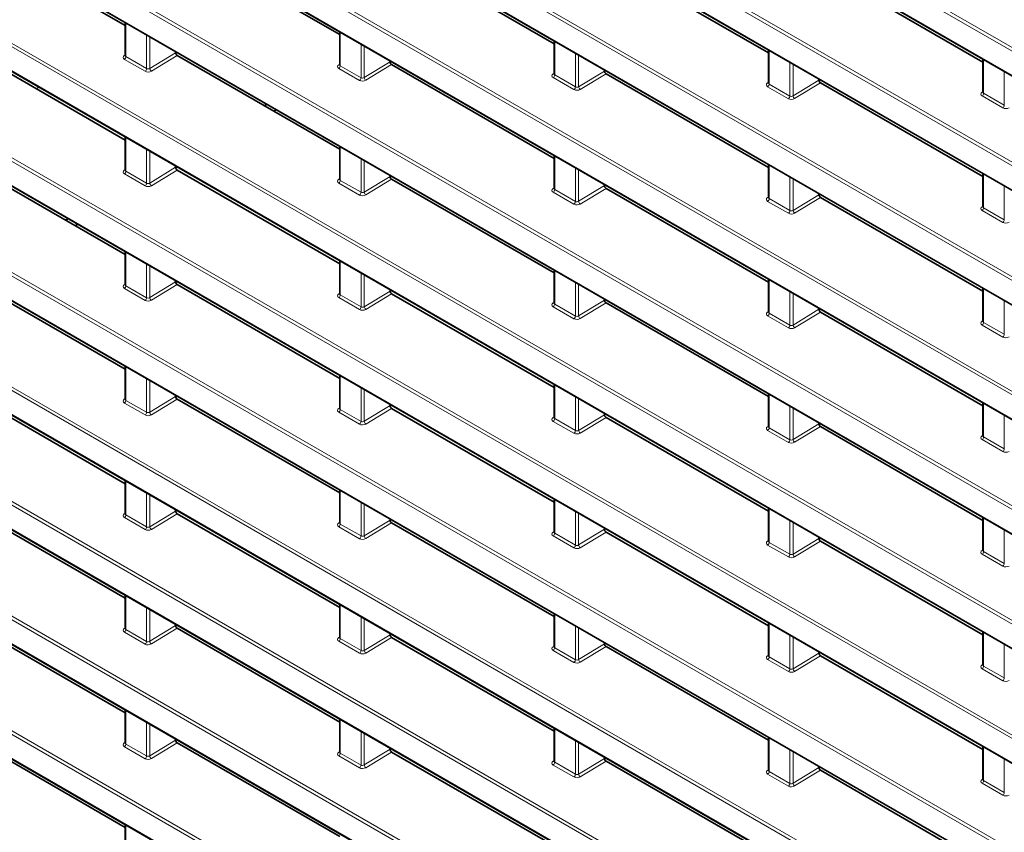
# Model space of a CAD drawing. Header units: millimetres. Extents: x 0 to 1118, y 0 to 864.
# Tile 23 of 256: x 114 to 136, y 163 to 181. Entities that reach past the tile are written whole.
import ezdxf

# ---------------------------------------------------------------- set-up
doc = ezdxf.new("R2010")
doc.units = ezdxf.units.MM

msp = doc.modelspace()

# ---------------------------------------------------------------- linework, layer by layer
at = {"color": 7, "linetype": 'Continuous', "lineweight": 18}
for p, q in [((75.4978, 215.4945), (174.4999, 158.3417)), ((174.4661, 158.2814), (75.4639, 215.4342)), ((75.4639, 214.8999), (174.4661, 157.7472)), ((174.4661, 155.7297), (75.4639, 212.8825)), ((75.4978, 212.9428), (174.4999, 155.7901)), ((75.4639, 212.3482), (174.4661, 155.1955)), ((174.4661, 153.1781), (75.4639, 210.3308)), ((75.4978, 210.3911), (174.4999, 153.2384)), ((75.4639, 209.7965), (174.4661, 152.6438)), ((174.4661, 150.6264), (75.4639, 207.7791)), ((75.4978, 207.8394), (174.4999, 150.6867)), ((75.4639, 207.2449), (174.4661, 150.0921)), ((174.4661, 148.0747), (75.4639, 205.2274)), ((75.4978, 205.2877), (174.4999, 148.135)), ((75.4639, 204.6932), (174.4661, 147.5404)), ((75.4978, 202.736), (174.4999, 145.5833)), ((174.4661, 145.523), (75.4639, 202.6757)), ((75.4639, 202.1415), (174.4661, 144.9887)), ((174.4661, 142.9713), (75.4639, 200.124)), ((75.4978, 200.1843), (174.4999, 143.0316)), ((75.4639, 199.5898), (174.4661, 142.4371)), ((174.4661, 140.4196), (75.4639, 197.5723)), ((75.4978, 197.6326), (174.4999, 140.4799)), ((75.4639, 197.0381), (174.4661, 139.8854)), ((75.4978, 195.081), (174.4999, 137.9282)), ((174.4661, 137.8679), (75.4639, 195.0206)), ((75.4639, 194.4864), (174.4661, 137.3337)), ((174.4661, 135.3162), (75.4639, 192.469)), ((75.4978, 192.5293), (174.4999, 135.3765)), ((75.4639, 191.9347), (174.4661, 134.782)), ((174.4661, 132.7645), (75.4639, 189.9173)), ((75.4978, 189.9776), (174.4999, 132.8248)), ((75.4639, 189.383), (174.4661, 132.2303)), ((75.4978, 187.4259), (174.4999, 130.2732)), ((174.4661, 130.2128), (75.4639, 187.3656)), ((75.4639, 186.8313), (174.4661, 129.6786)), ((116.1609, 181.1824), (116.1609, 180.4316)), ((116.6218, 180.1656), (116.6218, 180.9163)), ((116.6919, 180.8759), (116.6919, 180.1687)), ((120.9339, 180.9787), (120.9339, 180.2279)), ((121.3947, 179.9619), (121.3947, 180.7127)), ((121.4648, 180.6722), (121.4648, 179.965)), ((125.7069, 180.775), (125.7069, 180.0242)), ((116.1259, 180.4557), (116.1463, 180.4689)), ((116.1609, 180.4316), (116.6218, 180.1656)), ((116.6919, 180.1687), (117.268, 180.5185)), ((117.3034, 180.4572), (116.7281, 180.108)), ((126.1677, 179.7582), (126.1677, 180.509)), ((126.2378, 180.4685), (126.2378, 179.7613)), ((130.4798, 180.5713), (130.4798, 179.8205)), ((116.588, 180.1052), (116.1271, 180.3713)), ((120.8989, 180.252), (120.9193, 180.2653)), ((121.3609, 179.9016), (120.9001, 180.1676)), ((120.9339, 180.2279), (121.3947, 179.9619)), ((121.4648, 179.965), (122.041, 180.3148)), ((122.0763, 180.2535), (121.5011, 179.9044)), ((130.9407, 179.5545), (130.9407, 180.3053)), ((131.0108, 180.2648), (131.0108, 179.5576)), ((135.2528, 180.3676), (135.2528, 179.6168)), ((125.6718, 180.0483), (125.6922, 180.0616)), ((126.1339, 179.6979), (125.6731, 179.9639)), ((125.7069, 180.0242), (126.1677, 179.7582)), ((126.2378, 179.7613), (126.814, 180.1111)), ((126.8493, 180.0499), (126.2741, 179.7007)), ((135.7137, 179.3508), (135.7137, 180.1016)), ((114.1663, 179.7166), (114.2231, 179.7494)), ((130.4448, 179.8446), (130.4652, 179.8579)), ((130.9069, 179.4942), (130.446, 179.7602)), ((130.4798, 179.8205), (130.9407, 179.5545)), ((131.0108, 179.5576), (131.587, 179.9074)), ((131.6223, 179.8462), (131.047, 179.497)), ((135.2178, 179.641), (135.2382, 179.6542)), ((135.6798, 179.2905), (135.219, 179.5565)), ((135.2528, 179.6168), (135.7137, 179.3508)), ((116.1609, 178.6307), (116.1609, 177.8799)), ((120.9339, 178.427), (120.9339, 177.6762)), ((116.6218, 177.6139), (116.6218, 178.3647)), ((116.6919, 178.3242), (116.6919, 177.617)), ((125.7069, 178.2233), (125.7069, 177.4725)), ((116.6919, 177.617), (117.268, 177.9668)), ((121.3947, 177.4102), (121.3947, 178.161)), ((121.4648, 178.1205), (121.4648, 177.4133)), ((130.4798, 178.0196), (130.4798, 177.2688)), ((116.1259, 177.904), (116.1463, 177.9173)), ((116.588, 177.5536), (116.1271, 177.8196)), ((116.1609, 177.8799), (116.6218, 177.6139)), ((117.3034, 177.9055), (116.7281, 177.5564)), ((121.4648, 177.4133), (122.041, 177.7631)), ((126.1677, 177.2065), (126.1677, 177.9573)), ((126.2378, 177.9168), (126.2378, 177.2096)), ((130.9407, 177.0028), (130.9407, 177.7536)), ((135.2528, 177.8159), (135.2528, 177.0652)), ((120.8989, 177.7003), (120.9193, 177.7136)), ((121.3609, 177.3499), (120.9001, 177.6159)), ((120.9339, 177.6762), (121.3947, 177.4102)), ((122.0763, 177.7019), (121.5011, 177.3527)), ((126.2378, 177.2096), (126.814, 177.5594)), ((131.0108, 177.7131), (131.0108, 177.006)), ((135.7137, 176.7991), (135.7137, 177.5499)), ((125.6718, 177.4966), (125.6922, 177.5099)), ((126.1339, 177.1462), (125.6731, 177.4122)), ((125.7069, 177.4725), (126.1677, 177.2065)), ((126.8493, 177.4982), (126.2741, 177.149)), ((131.0108, 177.006), (131.587, 177.3557)), ((130.4448, 177.293), (130.4652, 177.3062)), ((130.9069, 176.9425), (130.446, 177.2085)), ((130.4798, 177.2688), (130.9407, 177.0028)), ((131.6223, 177.2945), (131.047, 176.9453)), ((135.2178, 177.0893), (135.2382, 177.1025)), ((135.6798, 176.7388), (135.219, 177.0048)), ((135.2528, 177.0652), (135.7137, 176.7991)), ((116.1609, 176.079), (116.1609, 175.3282)), ((116.6218, 175.0622), (116.6218, 175.813)), ((116.6919, 175.7725), (116.6919, 175.0653)), ((120.9339, 175.8753), (120.9339, 175.1245)), ((121.3947, 174.8585), (121.3947, 175.6093)), ((121.4648, 175.5688), (121.4648, 174.8616)), ((125.7069, 175.6716), (125.7069, 174.9208)), ((116.1259, 175.3523), (116.1463, 175.3656)), ((116.6919, 175.0653), (117.268, 175.4151)), ((117.3034, 175.3539), (116.7281, 175.0047)), ((126.1677, 174.6548), (126.1677, 175.4056)), ((126.2378, 175.3651), (126.2378, 174.6579)), ((130.4798, 175.4679), (130.4798, 174.7172)), ((116.588, 175.0019), (116.1271, 175.2679)), ((116.1609, 175.3282), (116.6218, 175.0622)), ((120.8989, 175.1486), (120.9193, 175.1619)), ((120.9339, 175.1245), (121.3947, 174.8585)), ((121.4648, 174.8616), (122.041, 175.2114)), ((122.0763, 175.1502), (121.5011, 174.801)), ((130.9407, 174.4511), (130.9407, 175.2019)), ((131.0108, 175.1614), (131.0108, 174.4543)), ((135.2528, 175.2643), (135.2528, 174.5135)), ((121.3609, 174.7982), (120.9001, 175.0642)), ((125.6718, 174.945), (125.6922, 174.9582)), ((125.7069, 174.9208), (126.1677, 174.6548)), ((126.2378, 174.6579), (126.814, 175.0077)), ((126.8493, 174.9465), (126.2741, 174.5973)), ((135.7137, 174.2474), (135.7137, 174.9982)), ((126.1339, 174.5945), (125.6731, 174.8605)), ((130.4448, 174.7413), (130.4652, 174.7545)), ((130.4798, 174.7172), (130.9407, 174.4511)), ((131.0108, 174.4543), (131.587, 174.804)), ((131.6223, 174.7428), (131.047, 174.3936)), ((130.9069, 174.3908), (130.446, 174.6568)), ((135.2178, 174.5376), (135.2382, 174.5508)), ((135.2528, 174.5135), (135.7137, 174.2474)), ((135.6798, 174.1871), (135.219, 174.4532)), ((116.1609, 173.5273), (116.1609, 172.7765)), ((116.6218, 172.5105), (116.6218, 173.2613)), ((116.6919, 173.2208), (116.6919, 172.5136)), ((120.9339, 173.3236), (120.9339, 172.5728)), ((121.3947, 172.3068), (121.3947, 173.0576)), ((121.4648, 173.0171), (121.4648, 172.3099)), ((125.7069, 173.1199), (125.7069, 172.3691)), ((116.1259, 172.8006), (116.1463, 172.8139)), ((116.588, 172.4502), (116.1271, 172.7162)), ((116.1609, 172.7765), (116.6218, 172.5105)), ((116.6919, 172.5136), (117.268, 172.8634)), ((117.3034, 172.8022), (116.7281, 172.453)), ((126.1677, 172.1031), (126.1677, 172.8539)), ((126.2378, 172.8134), (126.2378, 172.1063)), ((130.4798, 172.9163), (130.4798, 172.1655)), ((135.2528, 172.7126), (135.2528, 171.9618)), ((120.8989, 172.597), (120.9193, 172.6102)), ((121.3609, 172.2465), (120.9001, 172.5125)), ((120.9339, 172.5728), (121.3947, 172.3068)), ((121.4648, 172.3099), (122.041, 172.6597)), ((122.0763, 172.5985), (121.5011, 172.2493)), ((130.9407, 171.8994), (130.9407, 172.6502)), ((131.0108, 172.6098), (131.0108, 171.9026)), ((125.6718, 172.3933), (125.6922, 172.4065)), ((126.1339, 172.0428), (125.6731, 172.3088)), ((125.7069, 172.3691), (126.1677, 172.1031)), ((126.2378, 172.1063), (126.814, 172.456)), ((126.8493, 172.3948), (126.2741, 172.0456)), ((135.7137, 171.6957), (135.7137, 172.4465)), ((130.4448, 172.1896), (130.4652, 172.2028)), ((130.9069, 171.8391), (130.446, 172.1052)), ((130.4798, 172.1655), (130.9407, 171.8994)), ((131.0108, 171.9026), (131.587, 172.2523)), ((131.6223, 172.1911), (131.047, 171.8419)), ((135.2178, 171.9859), (135.2382, 171.9991)), ((135.6798, 171.6354), (135.219, 171.9015)), ((135.2528, 171.9618), (135.7137, 171.6957)), ((116.1609, 170.9756), (116.1609, 170.2248)), ((120.9339, 170.7719), (120.9339, 170.0211)), ((116.6218, 169.9588), (116.6218, 170.7096)), ((116.6919, 170.6691), (116.6919, 169.9619)), ((125.7069, 170.5682), (125.7069, 169.8175)), ((116.6919, 169.9619), (117.268, 170.3117)), ((121.3947, 169.7551), (121.3947, 170.5059)), ((121.4648, 170.4654), (121.4648, 169.7583)), ((126.1677, 169.5514), (126.1677, 170.3022)), ((130.4798, 170.3646), (130.4798, 169.6138)), ((116.1259, 170.249), (116.1463, 170.2622)), ((116.588, 169.8985), (116.1271, 170.1645)), ((116.1609, 170.2248), (116.6218, 169.9588)), ((117.3034, 170.2505), (116.7281, 169.9013)), ((121.4648, 169.7583), (122.041, 170.108)), ((126.2378, 170.2617), (126.2378, 169.5546)), ((130.9407, 169.3477), (130.9407, 170.0985)), ((135.2528, 170.1609), (135.2528, 169.4101)), ((120.8989, 170.0453), (120.9193, 170.0585)), ((121.3609, 169.6948), (120.9001, 169.9608)), ((120.9339, 170.0211), (121.3947, 169.7551)), ((122.0763, 170.0468), (121.5011, 169.6976)), ((125.6718, 169.8416), (125.6922, 169.8548)), ((126.2378, 169.5546), (126.814, 169.9043)), ((131.0108, 170.0581), (131.0108, 169.3509)), ((135.7137, 169.144), (135.7137, 169.8948)), ((126.1339, 169.4911), (125.6731, 169.7572)), ((125.7069, 169.8175), (126.1677, 169.5514)), ((126.8493, 169.8431), (126.2741, 169.4939)), ((130.4448, 169.6379), (130.4652, 169.6511)), ((131.0108, 169.3509), (131.587, 169.7006)), ((131.6223, 169.6394), (131.047, 169.2902)), ((130.9069, 169.2874), (130.446, 169.5535)), ((130.4798, 169.6138), (130.9407, 169.3477)), ((135.2178, 169.4342), (135.2382, 169.4474)), ((135.6798, 169.0837), (135.219, 169.3498)), ((135.2528, 169.4101), (135.7137, 169.144)), ((116.1609, 168.4239), (116.1609, 167.6731)), ((116.6218, 167.4071), (116.6218, 168.1579)), ((116.6919, 168.1174), (116.6919, 167.4103)), ((120.9339, 168.2202), (120.9339, 167.4695)), ((121.3947, 167.2034), (121.3947, 167.9542)), ((121.4648, 167.9137), (121.4648, 167.2066)), ((125.7069, 168.0166), (125.7069, 167.2658)), ((116.1259, 167.6973), (116.1463, 167.7105)), ((116.1609, 167.6731), (116.6218, 167.4071)), ((116.6919, 167.4103), (117.268, 167.76)), ((117.3034, 167.6988), (116.7281, 167.3496)), ((126.1677, 166.9997), (126.1677, 167.7505)), ((126.2378, 167.7101), (126.2378, 167.0029)), ((130.4798, 167.8129), (130.4798, 167.0621)), ((116.588, 167.3468), (116.1271, 167.6128)), ((120.8989, 167.4936), (120.9193, 167.5068)), ((120.9339, 167.4695), (121.3947, 167.2034)), ((121.4648, 167.2066), (122.041, 167.5563)), ((122.0763, 167.4951), (121.5011, 167.1459)), ((130.9407, 166.796), (130.9407, 167.5468)), ((131.0108, 167.5064), (131.0108, 166.7992)), ((135.2528, 167.6092), (135.2528, 166.8584)), ((121.3609, 167.1431), (120.9001, 167.4091)), ((125.6718, 167.2899), (125.6922, 167.3031)), ((125.7069, 167.2658), (126.1677, 166.9997)), ((126.2378, 167.0029), (126.814, 167.3526)), ((126.8493, 167.2914), (126.2741, 166.9422)), ((135.7137, 166.5924), (135.7137, 167.3431)), ((126.1339, 166.9394), (125.6731, 167.2055)), ((130.4448, 167.0862), (130.4652, 167.0994)), ((130.4798, 167.0621), (130.9407, 166.796)), ((131.0108, 166.7992), (131.587, 167.149)), ((131.6223, 167.0877), (131.047, 166.7385)), ((130.9069, 166.7357), (130.446, 167.0018)), ((135.2178, 166.8825), (135.2382, 166.8957)), ((135.6798, 166.532), (135.219, 166.7981)), ((135.2528, 166.8584), (135.7137, 166.5924)), ((116.1609, 165.8722), (116.1609, 165.1215)), ((116.6218, 164.8554), (116.6218, 165.6062)), ((116.6919, 165.5657), (116.6919, 164.8586)), ((120.9339, 165.6686), (120.9339, 164.9178)), ((121.3947, 164.6517), (121.3947, 165.4025)), ((121.4648, 165.3621), (121.4648, 164.6549)), ((125.7069, 165.4649), (125.7069, 164.7141)), ((130.4798, 165.2612), (130.4798, 164.5104)), ((116.1259, 165.1456), (116.1463, 165.1588)), ((116.588, 164.7951), (116.1271, 165.0611)), ((116.1609, 165.1215), (116.6218, 164.8554)), ((116.6919, 164.8586), (117.268, 165.2083)), ((117.3034, 165.1471), (116.7281, 164.7979)), ((126.1677, 164.448), (126.1677, 165.1988)), ((126.2378, 165.1584), (126.2378, 164.4512)), ((135.2528, 165.0575), (135.2528, 164.3067)), ((120.8989, 164.9419), (120.9193, 164.9551)), ((121.3609, 164.5914), (120.9001, 164.8575)), ((120.9339, 164.9178), (121.3947, 164.6517)), ((121.4648, 164.6549), (122.041, 165.0046)), ((122.0763, 164.9434), (121.5011, 164.5942)), ((130.9407, 164.2444), (130.9407, 164.9951)), ((131.0108, 164.9547), (131.0108, 164.2475)), ((125.6718, 164.7382), (125.6922, 164.7514)), ((126.1339, 164.3877), (125.6731, 164.6538)), ((125.7069, 164.7141), (126.1677, 164.448)), ((126.2378, 164.4512), (126.814, 164.801)), ((126.8493, 164.7397), (126.2741, 164.3905)), ((131.0108, 164.2475), (131.587, 164.5973)), ((135.7137, 164.0407), (135.7137, 164.7915)), ((130.4448, 164.5345), (130.4652, 164.5477)), ((130.9069, 164.184), (130.446, 164.4501)), ((130.4798, 164.5104), (130.9407, 164.2444)), ((131.6223, 164.536), (131.047, 164.1868)), ((135.2178, 164.3308), (135.2382, 164.3441)), ((135.6798, 163.9804), (135.219, 164.2464)), ((135.2528, 164.3067), (135.7137, 164.0407)), ((116.1609, 163.3206), (116.1609, 162.5698))]:
    msp.add_line(p, q, dxfattribs=at)
at = {"color": 7, "linetype": 'Continuous', "lineweight": 35}
for p, q in [((75.4743, 214.877), (174.4764, 157.7243)), ((75.4743, 212.3253), (174.4764, 155.1726)), ((75.4743, 209.7737), (174.4764, 152.6209)), ((75.4743, 207.222), (174.4764, 150.0692)), ((75.4743, 204.6703), (174.4764, 147.5175)), ((75.4743, 202.1186), (174.4764, 144.9659)), ((75.4743, 199.5669), (174.4764, 142.4142)), ((75.4743, 197.0152), (174.4764, 139.8625)), ((75.4743, 194.4635), (174.4764, 137.3108)), ((75.4743, 191.9118), (174.4764, 134.7591)), ((75.4743, 189.3601), (174.4764, 132.2074)), ((75.4743, 186.8084), (174.4764, 129.6557)), ((116.1463, 181.1252), (112.5304, 183.2126)), ((120.9193, 180.9215), (117.3034, 183.0089)), ((125.6922, 180.7178), (122.0763, 182.8052)), ((126.8493, 182.6016), (130.4652, 180.5142)), ((131.6223, 182.3979), (135.2382, 180.3105)), ((116.1463, 181.1908), (116.1463, 180.453)), ((120.9193, 180.9872), (120.9193, 180.2494)), ((116.1463, 178.5735), (112.5304, 180.6609)), ((125.6922, 180.7835), (125.6922, 180.0457)), ((117.268, 180.5433), (117.268, 180.5185)), ((120.9193, 178.3698), (117.3034, 180.4572)), ((130.4652, 180.5798), (130.4652, 179.842)), ((135.2382, 180.3761), (135.2382, 179.6383)), ((122.041, 180.3396), (122.041, 180.3148)), ((125.6922, 178.1661), (122.0763, 180.2535)), ((126.814, 180.1359), (126.814, 180.1111)), ((126.8493, 180.0499), (130.4652, 177.9625)), ((131.587, 179.9074), (131.587, 179.9322)), ((131.6223, 179.8462), (135.2382, 177.7588)), ((119.2401, 179.3392), (119.2969, 179.372)), ((119.5091, 179.2495), (119.4523, 179.2167)), ((116.1463, 178.6391), (116.1463, 177.9014)), ((120.9193, 178.4355), (120.9193, 177.6977)), ((125.6922, 178.2318), (125.6922, 177.494)), ((116.1463, 176.0218), (112.5304, 178.1092)), ((117.268, 177.9916), (117.268, 177.9668)), ((117.299, 177.9737), (117.2691, 177.9564)), ((130.4652, 178.0281), (130.4652, 177.2903)), ((120.9193, 175.8181), (117.3034, 177.9055)), ((122.041, 177.7879), (122.041, 177.7631)), ((135.2382, 177.8244), (135.2382, 177.0866)), ((125.6922, 175.6145), (122.0763, 177.7019)), ((126.814, 177.5842), (126.814, 177.5594)), ((126.8493, 177.4982), (130.4652, 175.4108)), ((131.587, 177.3557), (131.587, 177.3805)), ((131.6223, 177.2945), (135.2382, 175.2071)), ((114.82, 176.7875), (114.8768, 176.8203)), ((115.089, 176.6978), (115.0321, 176.665)), ((116.1463, 176.0875), (116.1463, 175.3497)), ((120.9193, 175.8838), (120.9193, 175.146)), ((116.1463, 173.4701), (112.5304, 175.5575)), ((125.6922, 175.6801), (125.6922, 174.9423)), ((117.268, 175.4399), (117.268, 175.4151)), ((120.9193, 173.2665), (117.3034, 175.3539)), ((130.4652, 175.4764), (130.4652, 174.7386)), ((122.041, 175.2362), (122.041, 175.2114)), ((125.6922, 173.0628), (122.0763, 175.1502)), ((135.2382, 175.2727), (135.2382, 174.5349)), ((126.814, 175.0325), (126.814, 175.0077)), ((126.8493, 174.9465), (130.4652, 172.8591)), ((131.587, 174.804), (131.587, 174.8288)), ((131.6223, 174.7428), (135.2382, 172.6554)), ((116.1463, 173.5358), (116.1463, 172.798)), ((120.9193, 173.3321), (120.9193, 172.5943)), ((116.1463, 170.9185), (112.5304, 173.0059)), ((125.6922, 173.1284), (125.6922, 172.3906)), ((130.4652, 172.9247), (130.4652, 172.1869)), ((117.268, 172.8882), (117.268, 172.8634)), ((120.9193, 170.7148), (117.3034, 172.8022)), ((135.2382, 172.721), (135.2382, 171.9832)), ((122.041, 172.6845), (122.041, 172.6597)), ((125.6922, 170.5111), (122.0763, 172.5985)), ((126.814, 172.4808), (126.814, 172.456)), ((126.8493, 172.3948), (130.4652, 170.3074)), ((131.587, 172.2523), (131.587, 172.2771)), ((131.6223, 172.1911), (135.2382, 170.1037)), ((116.1463, 170.9841), (116.1463, 170.2463)), ((120.9193, 170.7804), (120.9193, 170.0426)), ((125.6922, 170.5767), (125.6922, 169.8389)), ((116.1463, 168.3668), (112.5304, 170.4542)), ((117.268, 170.3365), (117.268, 170.3117)), ((130.4652, 170.373), (130.4652, 169.6352)), ((120.9193, 168.1631), (117.3034, 170.2505)), ((122.041, 170.1328), (122.041, 170.108)), ((135.2382, 170.1693), (135.2382, 169.4315)), ((125.6922, 167.9594), (122.0763, 170.0468)), ((126.814, 169.9291), (126.814, 169.9043)), ((126.8493, 169.8431), (130.4652, 167.7557)), ((131.587, 169.7006), (131.587, 169.7254)), ((131.6223, 169.6394), (135.2382, 167.552)), ((116.1463, 168.4324), (116.1463, 167.6946)), ((120.9193, 168.2287), (120.9193, 167.4909)), ((116.1463, 165.8151), (112.5304, 167.9025)), ((125.6922, 168.025), (125.6922, 167.2872)), ((117.268, 167.7848), (117.268, 167.76)), ((120.9193, 165.6114), (117.3034, 167.6988)), ((130.4652, 167.8213), (130.4652, 167.0835)), ((122.041, 167.5811), (122.041, 167.5563)), ((125.6922, 165.4077), (122.0763, 167.4951)), ((135.2382, 167.6176), (135.2382, 166.8798)), ((126.814, 167.3774), (126.814, 167.3526)), ((126.8493, 167.2914), (130.4652, 165.204)), ((131.587, 167.149), (131.587, 167.1737)), ((131.6223, 167.0877), (135.2382, 165.0003)), ((116.1463, 165.8807), (116.1463, 165.1429)), ((120.9193, 165.677), (120.9193, 164.9392)), ((125.6922, 165.4733), (125.6922, 164.7355)), ((116.1463, 163.2634), (112.5304, 165.3508)), ((130.4652, 165.2696), (130.4652, 164.5318)), ((117.268, 165.2331), (117.268, 165.2083)), ((120.9193, 163.0597), (117.3034, 165.1471)), ((135.2382, 165.0659), (135.2382, 164.3282)), ((122.041, 165.0294), (122.041, 165.0046)), ((125.6922, 162.856), (122.0763, 164.9434)), ((126.814, 164.8257), (126.814, 164.801)), ((126.8493, 164.7397), (130.4652, 162.6523)), ((131.587, 164.5973), (131.587, 164.6221)), ((131.6223, 164.536), (135.2382, 162.4486)), ((116.1463, 163.329), (116.1463, 162.5912))]:
    msp.add_line(p, q, dxfattribs=at)
at = {"color": 7, "linetype": 'Continuous', "lineweight": 18}
for centre, radius, start, end in [((116.1414, 180.4791), 0.028, 236.4259, 280.59619), ((116.0837, 180.4353), 0.0773, 304.1588, 357.2848), ((116.5445, 180.1692), 0.0773, 304.1588, 357.2848), ((116.7728, 180.1759), 0.0813, 185.10775, 236.65068), ((120.9144, 180.2754), 0.028, 236.4259, 280.59619), ((120.8567, 180.2316), 0.0773, 304.1588, 357.2848), ((121.3175, 179.9655), 0.0773, 304.1588, 357.2848), ((121.5458, 179.9723), 0.0813, 185.10775, 236.65068), ((125.6873, 180.0717), 0.028, 236.4259, 280.59619), ((125.6296, 180.0279), 0.0773, 304.1588, 357.2848), ((126.0905, 179.7618), 0.0773, 304.1588, 357.2848), ((126.3188, 179.7686), 0.0813, 185.10775, 236.65068), ((130.4603, 179.868), 0.028, 236.4259, 280.59619), ((130.4026, 179.8242), 0.0773, 304.1588, 357.2848), ((130.8635, 179.5582), 0.0773, 304.1588, 357.2848), ((131.0917, 179.5649), 0.0813, 185.10775, 236.65068), ((135.2333, 179.6643), 0.028, 236.4259, 280.59619), ((135.1756, 179.6205), 0.0773, 304.1588, 357.2848), ((135.6364, 179.3545), 0.0773, 304.1588, 357.2848), ((116.1414, 177.9274), 0.028, 236.4259, 280.59619), ((116.0837, 177.8836), 0.0773, 304.1588, 357.2848), ((116.5445, 177.6175), 0.0773, 304.1588, 357.2848), ((116.7728, 177.6243), 0.0813, 185.10775, 236.65068), ((120.9144, 177.7237), 0.028, 236.4259, 280.59619), ((120.8567, 177.6799), 0.0773, 304.1588, 357.2848), ((121.3175, 177.4138), 0.0773, 304.1588, 357.2848), ((121.5458, 177.4206), 0.0813, 185.10775, 236.65068), ((125.6873, 177.52), 0.028, 236.4259, 280.59619), ((125.6296, 177.4762), 0.0773, 304.1588, 357.2848), ((126.0905, 177.2102), 0.0773, 304.1588, 357.2848), ((126.3188, 177.2169), 0.0813, 185.10775, 236.65068), ((130.4603, 177.3163), 0.028, 236.4259, 280.59619), ((130.4026, 177.2725), 0.0773, 304.1588, 357.2848), ((135.2333, 177.1126), 0.028, 236.4259, 280.59619), ((130.8635, 177.0065), 0.0773, 304.1588, 357.2848), ((131.0917, 177.0132), 0.0813, 185.10775, 236.65068), ((135.1756, 177.0688), 0.0773, 304.1588, 357.2848), ((135.6364, 176.8028), 0.0773, 304.1588, 357.2848), ((116.1414, 175.3757), 0.028, 236.4259, 280.59619), ((116.0837, 175.3319), 0.0773, 304.1588, 357.2848), ((120.9144, 175.172), 0.028, 236.4259, 280.59619), ((120.8567, 175.1282), 0.0773, 304.1588, 357.2848), ((116.5445, 175.0658), 0.0773, 304.1588, 357.2848), ((116.7728, 175.0726), 0.0813, 185.10775, 236.65068), ((125.6873, 174.9683), 0.028, 236.4259, 280.59619), ((125.6296, 174.9245), 0.0773, 304.1588, 357.2848), ((121.3175, 174.8621), 0.0773, 304.1588, 357.2848), ((121.5458, 174.8689), 0.0813, 185.10775, 236.65068), ((130.4603, 174.7646), 0.028, 236.4259, 280.59619), ((130.4026, 174.7208), 0.0773, 304.1588, 357.2848), ((126.0905, 174.6585), 0.0773, 304.1588, 357.2848), ((126.3188, 174.6652), 0.0813, 185.10775, 236.65068), ((135.2333, 174.5609), 0.028, 236.4259, 280.59619), ((135.1756, 174.5171), 0.0773, 304.1588, 357.2848), ((130.8635, 174.4548), 0.0773, 304.1588, 357.2848), ((131.0917, 174.4615), 0.0813, 185.10775, 236.65068), ((135.6364, 174.2511), 0.0773, 304.1588, 357.2848), ((116.1414, 172.824), 0.028, 236.4259, 280.59619), ((116.0837, 172.7802), 0.0773, 304.1588, 357.2848), ((116.5445, 172.5141), 0.0773, 304.1588, 357.2848), ((116.7728, 172.5209), 0.0813, 185.10775, 236.65068), ((120.9144, 172.6203), 0.028, 236.4259, 280.59619), ((120.8567, 172.5765), 0.0773, 304.1588, 357.2848), ((121.3175, 172.3105), 0.0773, 304.1588, 357.2848), ((121.5458, 172.3172), 0.0813, 185.10775, 236.65068), ((125.6873, 172.4166), 0.028, 236.4259, 280.59619), ((125.6296, 172.3728), 0.0773, 304.1588, 357.2848), ((126.0905, 172.1068), 0.0773, 304.1588, 357.2848), ((126.3188, 172.1135), 0.0813, 185.10775, 236.65068), ((130.4603, 172.2129), 0.028, 236.4259, 280.59619), ((130.4026, 172.1691), 0.0773, 304.1588, 357.2848), ((130.8635, 171.9031), 0.0773, 304.1588, 357.2848), ((131.0917, 171.9098), 0.0813, 185.10775, 236.65068), ((135.2333, 172.0092), 0.028, 236.4259, 280.59619), ((135.1756, 171.9654), 0.0773, 304.1588, 357.2848), ((135.6364, 171.6994), 0.0773, 304.1588, 357.2848), ((116.1414, 170.2723), 0.028, 236.4259, 280.59619), ((116.0837, 170.2285), 0.0773, 304.1588, 357.2848), ((116.5445, 169.9625), 0.0773, 304.1588, 357.2848), ((116.7728, 169.9692), 0.0813, 185.10775, 236.65068), ((120.9144, 170.0686), 0.028, 236.4259, 280.59619), ((120.8567, 170.0248), 0.0773, 304.1588, 357.2848), ((121.3175, 169.7588), 0.0773, 304.1588, 357.2848), ((121.5458, 169.7655), 0.0813, 185.10775, 236.65068), ((125.6873, 169.8649), 0.028, 236.4259, 280.59619), ((125.6296, 169.8211), 0.0773, 304.1588, 357.2848), ((130.4603, 169.6612), 0.028, 236.4259, 280.59619), ((126.0905, 169.5551), 0.0773, 304.1588, 357.2848), ((126.3188, 169.5618), 0.0813, 185.10775, 236.65068), ((130.4026, 169.6174), 0.0773, 304.1588, 357.2848), ((135.2333, 169.4575), 0.028, 236.4259, 280.59619), ((130.8635, 169.3514), 0.0773, 304.1588, 357.2848), ((131.0917, 169.3581), 0.0813, 185.10775, 236.65068), ((135.1756, 169.4137), 0.0773, 304.1588, 357.2848), ((135.6364, 169.1477), 0.0773, 304.1588, 357.2848), ((116.1414, 167.7206), 0.028, 236.4259, 280.59619), ((116.0837, 167.6768), 0.0773, 304.1588, 357.2848), ((120.9144, 167.5169), 0.028, 236.4259, 280.59619), ((120.8567, 167.4731), 0.0773, 304.1588, 357.2848), ((116.5445, 167.4108), 0.0773, 304.1588, 357.2848), ((116.7728, 167.4175), 0.0813, 185.10775, 236.65068), ((125.6873, 167.3132), 0.028, 236.4259, 280.59619), ((125.6296, 167.2694), 0.0773, 304.1588, 357.2848), ((121.3175, 167.2071), 0.0773, 304.1588, 357.2848), ((121.5458, 167.2138), 0.0813, 185.10775, 236.65068), ((130.4603, 167.1095), 0.028, 236.4259, 280.59619), ((130.4026, 167.0657), 0.0773, 304.1588, 357.2848), ((126.0905, 167.0034), 0.0773, 304.1588, 357.2848), ((126.3188, 167.0101), 0.0813, 185.10775, 236.65068), ((130.8635, 166.7997), 0.0773, 304.1588, 357.2848), ((131.0917, 166.8064), 0.0813, 185.10775, 236.65068), ((135.2333, 166.9059), 0.028, 236.4259, 280.59619), ((135.1756, 166.8621), 0.0773, 304.1588, 357.2848), ((135.6364, 166.596), 0.0773, 304.1588, 357.2848), ((116.1414, 165.1689), 0.028, 236.4259, 280.59619), ((116.0837, 165.1251), 0.0773, 304.1588, 357.2848), ((116.5445, 164.8591), 0.0773, 304.1588, 357.2848), ((116.7728, 164.8658), 0.0813, 185.10775, 236.65068), ((120.9144, 164.9652), 0.028, 236.4259, 280.59619), ((120.8567, 164.9214), 0.0773, 304.1588, 357.2848), ((121.3175, 164.6554), 0.0773, 304.1588, 357.2848), ((121.5458, 164.6621), 0.0813, 185.10775, 236.65068), ((125.6873, 164.7615), 0.028, 236.4259, 280.59619), ((125.6296, 164.7177), 0.0773, 304.1588, 357.2848), ((126.0905, 164.4517), 0.0773, 304.1588, 357.2848), ((126.3188, 164.4584), 0.0813, 185.10775, 236.65068), ((130.4603, 164.5579), 0.028, 236.4259, 280.59619), ((130.4026, 164.5141), 0.0773, 304.1588, 357.2848), ((130.8635, 164.248), 0.0773, 304.1588, 357.2848), ((131.0917, 164.2547), 0.0813, 185.10775, 236.65068), ((135.2333, 164.3542), 0.028, 236.4259, 280.59619), ((135.1756, 164.3104), 0.0773, 304.1588, 357.2848), ((135.6364, 164.0443), 0.0773, 304.1588, 357.2848)]:
    msp.add_arc(centre, radius, start, end, dxfattribs=at)
for centre, major_axis, ratio, start_param, end_param in [((116.1978, 180.4157), (0.1, 0.004), 0.6018966, 2.3498459, 3.9031889), ((116.1963, 180.4556), (0.0499, 0.0041), 0.6250907, 3.089772, 3.8751701), ((116.6571, 180.1895), (0.0499, 0.0041), 0.6250907, 3.8751701, 5.4285132), ((120.9708, 180.212), (0.1, 0.004), 0.6018966, 2.3498459, 3.9031889), ((120.9693, 180.2519), (0.0499, 0.0041), 0.6250907, 3.089772, 3.8751701), ((116.6587, 180.1496), (0.1, 0.004), 0.6018966, 3.9031889, 5.456532), ((121.4301, 179.9858), (0.0499, 0.0041), 0.6250907, 3.8751701, 5.4285132), ((125.7438, 180.0083), (0.1, 0.004), 0.6018966, 2.3498459, 3.9031889), ((125.7422, 180.0482), (0.0499, 0.0041), 0.6250907, 3.089772, 3.8751701), ((121.4316, 179.9459), (0.1, 0.004), 0.6018966, 3.9031889, 5.456532), ((126.2031, 179.7822), (0.0499, 0.0041), 0.6250907, 3.8751701, 5.4285132), ((130.5167, 179.8046), (0.1, 0.004), 0.6018966, 2.3498459, 3.9031889), ((130.5152, 179.8445), (0.0499, 0.0041), 0.6250907, 3.089772, 3.8751701), ((126.2046, 179.7423), (0.1, 0.004), 0.6018966, 3.9031889, 5.456532), ((130.976, 179.5785), (0.0499, 0.0041), 0.6250907, 3.8751701, 5.4285132), ((135.2897, 179.6009), (0.1, 0.004), 0.6018966, 2.3498459, 3.9031889), ((135.2882, 179.6408), (0.0499, 0.0041), 0.6250907, 3.089772, 3.8751701), ((130.9776, 179.5386), (0.1, 0.004), 0.6018966, 3.9031889, 5.456532), ((135.7505, 179.3349), (0.1, 0.004), 0.6018966, 3.9031889, 5.456532), ((116.1978, 177.864), (0.1, 0.004), 0.6018966, 2.3498459, 3.9031889), ((116.1963, 177.9039), (0.0499, 0.0041), 0.6250907, 3.089772, 3.8751701), ((116.6587, 177.5979), (0.1, 0.004), 0.6018966, 3.9031889, 5.456532), ((116.6571, 177.6378), (0.0499, 0.0041), 0.6250907, 3.8751701, 5.4285132), ((120.9708, 177.6603), (0.1, 0.004), 0.6018966, 2.3498459, 3.9031889), ((120.9693, 177.7002), (0.0499, 0.0041), 0.6250907, 3.089772, 3.8751701), ((121.4316, 177.3943), (0.1, 0.004), 0.6018966, 3.9031889, 5.456532), ((121.4301, 177.4342), (0.0499, 0.0041), 0.6250907, 3.8751701, 5.4285132), ((125.7438, 177.4566), (0.1, 0.004), 0.6018966, 2.3498459, 3.9031889), ((125.7422, 177.4965), (0.0499, 0.0041), 0.6250907, 3.089772, 3.8751701), ((126.2046, 177.1906), (0.1, 0.004), 0.6018966, 3.9031889, 5.456532), ((126.2031, 177.2305), (0.0499, 0.0041), 0.6250907, 3.8751701, 5.4285132), ((130.5167, 177.2529), (0.1, 0.004), 0.6018966, 2.3498459, 3.9031889), ((130.5152, 177.2928), (0.0499, 0.0041), 0.6250907, 3.089772, 3.8751701), ((135.2897, 177.0492), (0.1, 0.004), 0.6018966, 2.3498459, 3.9031889), ((130.9776, 176.9869), (0.1, 0.004), 0.6018966, 3.9031889, 5.456532), ((130.976, 177.0268), (0.0499, 0.0041), 0.6250907, 3.8751701, 5.4285132), ((135.2882, 177.0891), (0.0499, 0.0041), 0.6250907, 3.089772, 3.8751701), ((135.7505, 176.7832), (0.1, 0.004), 0.6018966, 3.9031889, 5.456532), ((116.1978, 175.3123), (0.1, 0.004), 0.6018966, 2.3498459, 3.9031889), ((116.1963, 175.3522), (0.0499, 0.0041), 0.6250907, 3.089772, 3.8751701), ((120.9708, 175.1086), (0.1, 0.004), 0.6018966, 2.3498459, 3.9031889), ((120.9693, 175.1485), (0.0499, 0.0041), 0.6250907, 3.089772, 3.8751701), ((116.6587, 175.0463), (0.1, 0.004), 0.6018966, 3.9031889, 5.456532), ((116.6571, 175.0861), (0.0499, 0.0041), 0.6250907, 3.8751701, 5.4285132), ((125.7438, 174.9049), (0.1, 0.004), 0.6018966, 2.3498459, 3.9031889), ((125.7422, 174.9448), (0.0499, 0.0041), 0.6250907, 3.089772, 3.8751701), ((121.4316, 174.8426), (0.1, 0.004), 0.6018966, 3.9031889, 5.456532), ((121.4301, 174.8825), (0.0499, 0.0041), 0.6250907, 3.8751701, 5.4285132), ((130.5167, 174.7012), (0.1, 0.004), 0.6018966, 2.3498459, 3.9031889), ((130.5152, 174.7411), (0.0499, 0.0041), 0.6250907, 3.089772, 3.8751701), ((126.2046, 174.6389), (0.1, 0.004), 0.6018966, 3.9031889, 5.456532), ((126.2031, 174.6788), (0.0499, 0.0041), 0.6250907, 3.8751701, 5.4285132), ((135.2897, 174.4975), (0.1, 0.004), 0.6018966, 2.3498459, 3.9031889), ((135.2882, 174.5374), (0.0499, 0.0041), 0.6250907, 3.089772, 3.8751701), ((130.9776, 174.4352), (0.1, 0.004), 0.6018966, 3.9031889, 5.456532), ((130.976, 174.4751), (0.0499, 0.0041), 0.6250907, 3.8751701, 5.4285132), ((135.7505, 174.2315), (0.1, 0.004), 0.6018966, 3.9031889, 5.456532), ((116.1978, 172.7606), (0.1, 0.004), 0.6018966, 2.3498459, 3.9031889), ((116.1963, 172.8005), (0.0499, 0.0041), 0.6250907, 3.089772, 3.8751701), ((116.6571, 172.5345), (0.0499, 0.0041), 0.6250907, 3.8751701, 5.4285132), ((120.9708, 172.5569), (0.1, 0.004), 0.6018966, 2.3498459, 3.9031889), ((120.9693, 172.5968), (0.0499, 0.0041), 0.6250907, 3.089772, 3.8751701), ((116.6587, 172.4946), (0.1, 0.004), 0.6018966, 3.9031889, 5.456532), ((121.4301, 172.3308), (0.0499, 0.0041), 0.6250907, 3.8751701, 5.4285132), ((125.7438, 172.3532), (0.1, 0.004), 0.6018966, 2.3498459, 3.9031889), ((125.7422, 172.3931), (0.0499, 0.0041), 0.6250907, 3.089772, 3.8751701), ((121.4316, 172.2909), (0.1, 0.004), 0.6018966, 3.9031889, 5.456532), ((126.2031, 172.1271), (0.0499, 0.0041), 0.6250907, 3.8751701, 5.4285132), ((130.5167, 172.1495), (0.1, 0.004), 0.6018966, 2.3498459, 3.9031889), ((130.5152, 172.1894), (0.0499, 0.0041), 0.6250907, 3.089772, 3.8751701), ((126.2046, 172.0872), (0.1, 0.004), 0.6018966, 3.9031889, 5.456532), ((130.9776, 171.8835), (0.1, 0.004), 0.6018966, 3.9031889, 5.456532), ((130.976, 171.9234), (0.0499, 0.0041), 0.6250907, 3.8751701, 5.4285132), ((135.2897, 171.9459), (0.1, 0.004), 0.6018966, 2.3498459, 3.9031889), ((135.2882, 171.9857), (0.0499, 0.0041), 0.6250907, 3.089772, 3.8751701), ((135.7505, 171.6798), (0.1, 0.004), 0.6018966, 3.9031889, 5.456532), ((116.1978, 170.2089), (0.1, 0.004), 0.6018966, 2.3498459, 3.9031889), ((116.1963, 170.2488), (0.0499, 0.0041), 0.6250907, 3.089772, 3.8751701), ((116.6587, 169.9429), (0.1, 0.004), 0.6018966, 3.9031889, 5.456532), ((116.6571, 169.9828), (0.0499, 0.0041), 0.6250907, 3.8751701, 5.4285132), ((120.9708, 170.0052), (0.1, 0.004), 0.6018966, 2.3498459, 3.9031889), ((120.9693, 170.0451), (0.0499, 0.0041), 0.6250907, 3.089772, 3.8751701), ((121.4316, 169.7392), (0.1, 0.004), 0.6018966, 3.9031889, 5.456532), ((121.4301, 169.7791), (0.0499, 0.0041), 0.6250907, 3.8751701, 5.4285132), ((125.7438, 169.8015), (0.1, 0.004), 0.6018966, 2.3498459, 3.9031889), ((125.7422, 169.8414), (0.0499, 0.0041), 0.6250907, 3.089772, 3.8751701), ((130.5167, 169.5978), (0.1, 0.004), 0.6018966, 2.3498459, 3.9031889), ((126.2046, 169.5355), (0.1, 0.004), 0.6018966, 3.9031889, 5.456532), ((126.2031, 169.5754), (0.0499, 0.0041), 0.6250907, 3.8751701, 5.4285132), ((130.5152, 169.6377), (0.0499, 0.0041), 0.6250907, 3.089772, 3.8751701), ((135.2897, 169.3942), (0.1, 0.004), 0.6018966, 2.3498459, 3.9031889), ((135.2882, 169.4341), (0.0499, 0.0041), 0.6250907, 3.089772, 3.8751701), ((130.9776, 169.3318), (0.1, 0.004), 0.6018966, 3.9031889, 5.456532), ((130.976, 169.3717), (0.0499, 0.0041), 0.6250907, 3.8751701, 5.4285132), ((135.7505, 169.1281), (0.1, 0.004), 0.6018966, 3.9031889, 5.456532), ((116.1978, 167.6572), (0.1, 0.004), 0.6018966, 2.3498459, 3.9031889), ((116.1963, 167.6971), (0.0499, 0.0041), 0.6250907, 3.089772, 3.8751701), ((120.9708, 167.4535), (0.1, 0.004), 0.6018966, 2.3498459, 3.9031889), ((120.9693, 167.4934), (0.0499, 0.0041), 0.6250907, 3.089772, 3.8751701), ((116.6587, 167.3912), (0.1, 0.004), 0.6018966, 3.9031889, 5.456532), ((116.6571, 167.4311), (0.0499, 0.0041), 0.6250907, 3.8751701, 5.4285132), ((125.7438, 167.2498), (0.1, 0.004), 0.6018966, 2.3498459, 3.9031889), ((125.7422, 167.2897), (0.0499, 0.0041), 0.6250907, 3.089772, 3.8751701), ((121.4316, 167.1875), (0.1, 0.004), 0.6018966, 3.9031889, 5.456532), ((121.4301, 167.2274), (0.0499, 0.0041), 0.6250907, 3.8751701, 5.4285132), ((130.5167, 167.0462), (0.1, 0.004), 0.6018966, 2.3498459, 3.9031889), ((130.5152, 167.0861), (0.0499, 0.0041), 0.6250907, 3.089772, 3.8751701), ((126.2046, 166.9838), (0.1, 0.004), 0.6018966, 3.9031889, 5.456532), ((126.2031, 167.0237), (0.0499, 0.0041), 0.6250907, 3.8751701, 5.4285132), ((130.976, 166.82), (0.0499, 0.0041), 0.6250907, 3.8751701, 5.4285132), ((135.2897, 166.8425), (0.1, 0.004), 0.6018966, 2.3498459, 3.9031889), ((135.2882, 166.8824), (0.0499, 0.0041), 0.6250907, 3.089772, 3.8751701), ((130.9776, 166.7801), (0.1, 0.004), 0.6018966, 3.9031889, 5.456532), ((135.7505, 166.5764), (0.1, 0.004), 0.6018966, 3.9031889, 5.456532), ((116.1978, 165.1055), (0.1, 0.004), 0.6018966, 2.3498459, 3.9031889), ((116.1963, 165.1454), (0.0499, 0.0041), 0.6250907, 3.089772, 3.8751701), ((116.6571, 164.8794), (0.0499, 0.0041), 0.6250907, 3.8751701, 5.4285132), ((120.9708, 164.9018), (0.1, 0.004), 0.6018966, 2.3498459, 3.9031889), ((120.9693, 164.9417), (0.0499, 0.0041), 0.6250907, 3.089772, 3.8751701), ((116.6587, 164.8395), (0.1, 0.004), 0.6018966, 3.9031889, 5.456532), ((121.4301, 164.6757), (0.0499, 0.0041), 0.6250907, 3.8751701, 5.4285132), ((125.7438, 164.6982), (0.1, 0.004), 0.6018966, 2.3498459, 3.9031889), ((125.7422, 164.7381), (0.0499, 0.0041), 0.6250907, 3.089772, 3.8751701), ((121.4316, 164.6358), (0.1, 0.004), 0.6018966, 3.9031889, 5.456532), ((126.2046, 164.4321), (0.1, 0.004), 0.6018966, 3.9031889, 5.456532), ((126.2031, 164.472), (0.0499, 0.0041), 0.6250907, 3.8751701, 5.4285132), ((130.5167, 164.4945), (0.1, 0.004), 0.6018966, 2.3498459, 3.9031889), ((130.5152, 164.5344), (0.0499, 0.0041), 0.6250907, 3.089772, 3.8751701), ((130.9776, 164.2284), (0.1, 0.004), 0.6018966, 3.9031889, 5.456532), ((130.976, 164.2683), (0.0499, 0.0041), 0.6250907, 3.8751701, 5.4285132), ((135.2897, 164.2908), (0.1, 0.004), 0.6018966, 2.3498459, 3.9031889), ((135.2882, 164.3307), (0.0499, 0.0041), 0.6250907, 3.089772, 3.8751701), ((135.7505, 164.0247), (0.1, 0.004), 0.6018966, 3.9031889, 5.456532)]:
    msp.add_ellipse(centre, major_axis=major_axis, ratio=ratio, start_param=start_param, end_param=end_param, dxfattribs=at)
at = {"color": 7, "linetype": 'Continuous', "lineweight": 35}
for centre in [(117.3034, 180.4981), (122.0764, 180.2944), (126.8493, 180.0907), (131.6223, 179.887), (117.3034, 177.9464), (122.0764, 177.7427), (126.8493, 177.539), (131.6223, 177.3353), (117.3034, 175.3947), (122.0764, 175.191), (126.8493, 174.9873), (131.6223, 174.7836), (117.3034, 172.843), (122.0764, 172.6393), (126.8493, 172.4356), (131.6223, 172.232), (117.3034, 170.2913), (122.0764, 170.0876), (126.8493, 169.884), (131.6223, 169.6803), (117.3034, 167.7396), (122.0764, 167.5359), (126.8493, 167.3323), (131.6223, 167.1286), (117.3034, 165.1879), (122.0764, 164.9843), (126.8493, 164.7806), (131.6223, 164.5769)]:
    msp.add_ellipse(centre, major_axis=(-0.025, 0.0433), ratio=0.5778208, start_param=0.7866614, end_param=2.3566964, dxfattribs=at)
for points, knots in [([(116.1463, 180.453), (116.1463, 180.453), (116.1467, 180.4509), (116.146, 180.4497), (116.1453, 180.4485)], [0, 0, 0, 0, 0.0077787, 1, 1, 1, 1]), ([(120.9192, 180.2494), (120.9192, 180.2493), (120.9197, 180.2472), (120.919, 180.246), (120.9183, 180.2448)], [0, 0, 0, 0, 0.0088292, 1, 1, 1, 1]), ([(125.6922, 180.0457), (125.6922, 180.0456), (125.6927, 180.0435), (125.692, 180.0423), (125.6913, 180.0411)], [0, 0, 0, 0, 0.00777868, 1, 1, 1, 1]), ([(130.4652, 179.842), (130.4652, 179.842), (130.4656, 179.8398), (130.4649, 179.8386), (130.4642, 179.8374)], [0, 0, 0, 0, 0.0088292, 1, 1, 1, 1]), ([(135.2382, 179.6383), (135.2382, 179.6383), (135.2386, 179.6362), (135.2379, 179.6349), (135.2372, 179.6337)], [0, 0, 0, 0, 0.0088292, 1, 1, 1, 1]), ([(116.1463, 177.9013), (116.1463, 177.9013), (116.1467, 177.8992), (116.146, 177.898), (116.1453, 177.8968)], [0, 0, 0, 0, 0.0077787, 1, 1, 1, 1]), ([(120.9192, 177.6977), (120.9192, 177.6976), (120.9197, 177.6955), (120.919, 177.6943), (120.9183, 177.6931)], [0, 0, 0, 0, 0.0077787, 1, 1, 1, 1]), ([(125.6922, 177.494), (125.6922, 177.494), (125.6927, 177.4918), (125.692, 177.4906), (125.6913, 177.4894)], [0, 0, 0, 0, 0.00882918, 1, 1, 1, 1]), ([(130.4652, 177.2903), (130.4652, 177.2903), (130.4656, 177.2882), (130.4649, 177.2869), (130.4642, 177.2857)], [0, 0, 0, 0, 0.0088292, 1, 1, 1, 1]), ([(135.2382, 177.0866), (135.2382, 177.0866), (135.2386, 177.0845), (135.2379, 177.0832), (135.2372, 177.082)], [0, 0, 0, 0, 0.00882918, 1, 1, 1, 1]), ([(116.1463, 175.3497), (116.1463, 175.3496), (116.1467, 175.3475), (116.146, 175.3463), (116.1453, 175.3451)], [0, 0, 0, 0, 0.0077787, 1, 1, 1, 1]), ([(120.9192, 175.146), (120.9192, 175.1459), (120.9197, 175.1438), (120.919, 175.1426), (120.9183, 175.1414)], [0, 0, 0, 0, 0.0077787, 1, 1, 1, 1]), ([(125.6922, 174.9423), (125.6922, 174.9423), (125.6927, 174.9402), (125.692, 174.9389), (125.6913, 174.9377)], [0, 0, 0, 0, 0.0077787, 1, 1, 1, 1]), ([(130.4652, 174.7386), (130.4652, 174.7386), (130.4656, 174.7365), (130.4649, 174.7352), (130.4642, 174.734)], [0, 0, 0, 0, 0.0088292, 1, 1, 1, 1]), ([(135.2382, 174.5349), (135.2382, 174.5349), (135.2386, 174.5328), (135.2379, 174.5315), (135.2372, 174.5303)], [0, 0, 0, 0, 0.00882918, 1, 1, 1, 1]), ([(116.1463, 172.798), (116.1463, 172.7979), (116.1467, 172.7958), (116.146, 172.7946), (116.1453, 172.7934)], [0, 0, 0, 0, 0.0077787, 1, 1, 1, 1]), ([(120.9192, 172.5943), (120.9192, 172.5943), (120.9197, 172.5922), (120.919, 172.5909), (120.9183, 172.5897)], [0, 0, 0, 0, 0.0077787, 1, 1, 1, 1]), ([(125.6922, 172.3906), (125.6922, 172.3906), (125.6927, 172.3885), (125.692, 172.3872), (125.6913, 172.386)], [0, 0, 0, 0, 0.0077787, 1, 1, 1, 1]), ([(130.4652, 172.1869), (130.4652, 172.1869), (130.4656, 172.1848), (130.4649, 172.1835), (130.4642, 172.1823)], [0, 0, 0, 0, 0.0088292, 1, 1, 1, 1]), ([(135.2382, 171.9832), (135.2382, 171.9832), (135.2386, 171.9811), (135.2379, 171.9799), (135.2372, 171.9786)], [0, 0, 0, 0, 0.0088292, 1, 1, 1, 1]), ([(116.1463, 170.2463), (116.1463, 170.2463), (116.1467, 170.2441), (116.146, 170.2429), (116.1453, 170.2417)], [0, 0, 0, 0, 0.0077787, 1, 1, 1, 1]), ([(120.9192, 170.0426), (120.9192, 170.0426), (120.9197, 170.0405), (120.919, 170.0392), (120.9183, 170.038)], [0, 0, 0, 0, 0.0077787, 1, 1, 1, 1]), ([(125.6922, 169.8389), (125.6922, 169.8389), (125.6927, 169.8368), (125.692, 169.8355), (125.6913, 169.8343)], [0, 0, 0, 0, 0.0077787, 1, 1, 1, 1]), ([(130.4652, 169.6352), (130.4652, 169.6352), (130.4656, 169.6331), (130.4649, 169.6319), (130.4642, 169.6306)], [0, 0, 0, 0, 0.0088292, 1, 1, 1, 1]), ([(135.2382, 169.4315), (135.2382, 169.4315), (135.2386, 169.4294), (135.2379, 169.4282), (135.2372, 169.4269)], [0, 0, 0, 0, 0.00882918, 1, 1, 1, 1]), ([(116.1463, 167.6946), (116.1463, 167.6946), (116.1467, 167.6925), (116.146, 167.6912), (116.1453, 167.69)], [0, 0, 0, 0, 0.0077787, 1, 1, 1, 1]), ([(120.9192, 167.4909), (120.9192, 167.4909), (120.9197, 167.4888), (120.919, 167.4875), (120.9183, 167.4863)], [0, 0, 0, 0, 0.00777868, 1, 1, 1, 1]), ([(125.6922, 167.2872), (125.6922, 167.2872), (125.6927, 167.2851), (125.692, 167.2839), (125.6913, 167.2826)], [0, 0, 0, 0, 0.0077787, 1, 1, 1, 1]), ([(130.4652, 167.0835), (130.4652, 167.0835), (130.4656, 167.0814), (130.4649, 167.0802), (130.4642, 167.0789)], [0, 0, 0, 0, 0.0088292, 1, 1, 1, 1]), ([(135.2382, 166.8798), (135.2382, 166.8798), (135.2386, 166.8777), (135.2379, 166.8765), (135.2372, 166.8753)], [0, 0, 0, 0, 0.0088292, 1, 1, 1, 1]), ([(116.1463, 165.1429), (116.1463, 165.1429), (116.1467, 165.1408), (116.146, 165.1395), (116.1453, 165.1383)], [0, 0, 0, 0, 0.00777868, 1, 1, 1, 1]), ([(120.9192, 164.9392), (120.9192, 164.9392), (120.9197, 164.9371), (120.919, 164.9358), (120.9183, 164.9346)], [0, 0, 0, 0, 0.0077787, 1, 1, 1, 1]), ([(125.6922, 164.7355), (125.6922, 164.7355), (125.6927, 164.7334), (125.692, 164.7322), (125.6913, 164.7309)], [0, 0, 0, 0, 0.00777868, 1, 1, 1, 1]), ([(130.4652, 164.5318), (130.4652, 164.5318), (130.4656, 164.5297), (130.4649, 164.5285), (130.4642, 164.5273)], [0, 0, 0, 0, 0.0088292, 1, 1, 1, 1]), ([(135.2382, 164.3281), (135.2382, 164.3281), (135.2386, 164.326), (135.2379, 164.3248), (135.2372, 164.3236)], [0, 0, 0, 0, 0.00882918, 1, 1, 1, 1])]:
    msp.add_open_spline(points, degree=3, knots=knots, dxfattribs=at)

doc.saveas('drawing.dxf')
